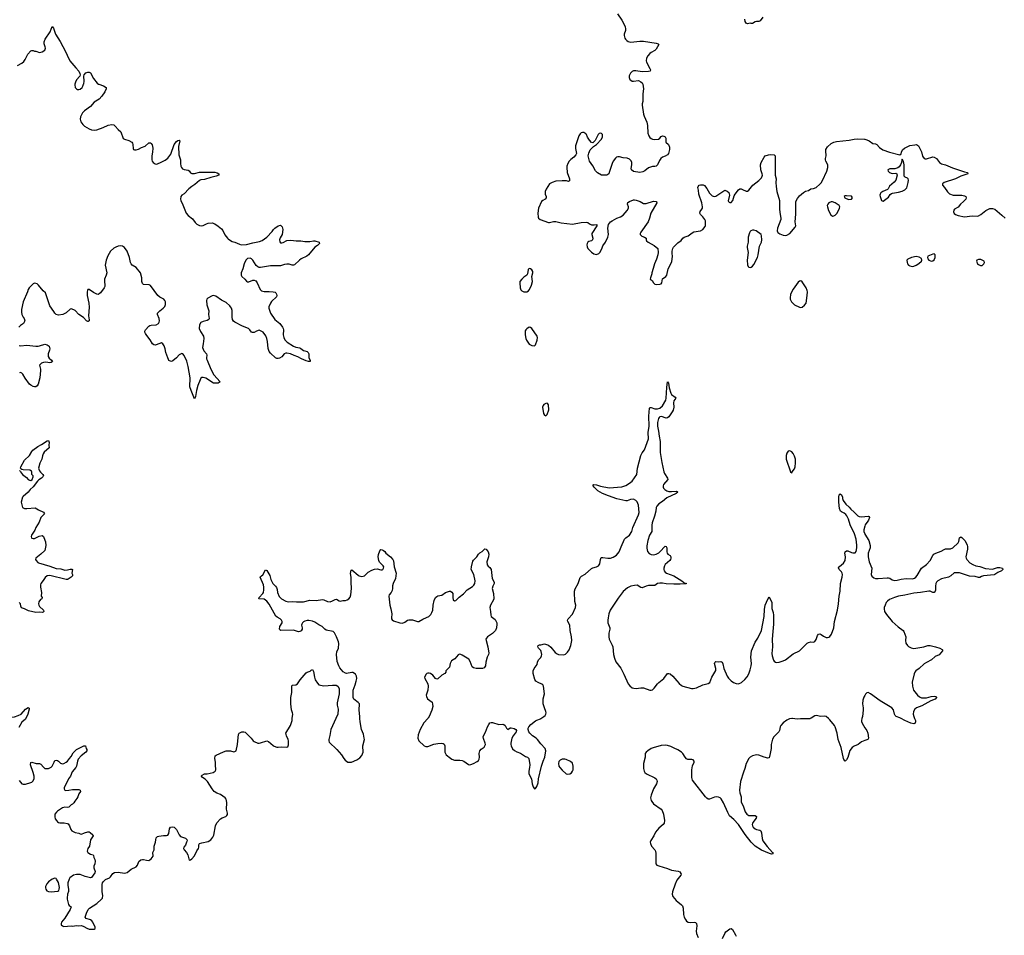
# Model space of a CAD drawing. Header units: inches. Extents: x 2005975 to 2217453, y 644152 to 846769.
# Tile 153 of 162: x 2146676 to 2162198, y 776582 to 791019. Entities that reach past the tile are written whole.
import ezdxf

# ---------------------------------------------------------------- set-up
doc = ezdxf.new("R2010")
doc.units = ezdxf.units.IN
doc.header["$MEASUREMENT"] = 0
for name, color, linetype in [('C1747', 7, 'Continuous'), ('C1748', 7, 'Continuous'), ('C1749', 7, 'Continuous'), ('C1757', 7, 'Continuous'), ('C1758', 7, 'Continuous'), ('C1759', 7, 'Continuous'), ('C1767', 7, 'Continuous'), ('C1768', 7, 'Continuous')]:
    doc.layers.add(name, color=color, linetype=linetype)

msp = doc.modelspace()

# ---------------------------------------------------------------- linework, layer by layer
at = {"layer": 'C1747', "color": 6, "elevation": 300}
for points in [[(2146771, 780000), (2146768, 779992), (2146710, 779943), (2146661, 779859)], [(2146670, 779025), (2146710, 778971), (2146730, 778963), (2146770, 778968), (2146850, 778990), (2146870, 778999), (2146886, 779014), (2146902, 779050), (2146906, 779090), (2146890, 779149), (2146844, 779270), (2146854, 779306), (2146870, 779311), (2146934, 779290), (2146990, 779291), (2147010, 779281), (2147050, 779231), (2147070, 779214), (2147110, 779210), (2147130, 779215), (2147170, 779232), (2147188, 779250), (2147222, 779310), (2147230, 779338), (2147250, 779343), (2147270, 779339), (2147290, 779327), (2147319, 779299), (2147350, 779288), (2147370, 779292), (2147410, 779310), (2147430, 779326), (2147459, 779370), (2147490, 779404), (2147521, 779459), (2147549, 779490), (2147573, 779510), (2147646, 779550), (2147690, 779570), (2147712, 779572), (2147723, 779530), (2147734, 779510), (2147734, 779490), (2147720, 779470), (2147647, 779413), (2147599, 779361), (2147585, 779330), (2147572, 779250), (2147563, 779230), (2147502, 779158), (2147477, 779090), (2147448, 779050), (2147377, 778910), (2147376, 778890), (2147381, 778881), (2147390, 778870), (2147406, 778866), (2147450, 778870), (2147510, 778884), (2147610, 778882), (2147632, 778872), (2147633, 778850), (2147609, 778811), (2147593, 778767), (2147579, 778741), (2147544, 778696), (2147530, 778669), (2147511, 778650), (2147490, 778641), (2147450, 778603), (2147430, 778598), (2147390, 778602), (2147350, 778593), (2147270, 778538), (2147255, 778525), (2147230, 778490), (2147228, 778450), (2147238, 778418), (2147254, 778390), (2147270, 778371), (2147290, 778359), (2147310, 778354), (2147377, 778357), (2147427, 778347), (2147440, 778340), (2147463, 778310), (2147483, 778250), (2147499, 778230), (2147517, 778217), (2147550, 778205), (2147610, 778194), (2147630, 778181), (2147650, 778179), (2147700, 778200), (2147750, 778212), (2147770, 778213), (2147786, 778206), (2147828, 778168), (2147833, 778150), (2147793, 778090), (2147775, 777990), (2147753, 777950), (2147742, 777910), (2147750, 777887), (2147790, 777862), (2147834, 777850), (2147842, 777842), (2147846, 777810), (2147859, 777779), (2147864, 777750), (2147859, 777710), (2147845, 777670), (2147847, 777647), (2147864, 777590), (2147863, 777570), (2147810, 777495), (2147794, 777490), (2147710, 777510), (2147630, 777541), (2147570, 777540), (2147524, 777530), (2147469, 777491), (2147454, 777470), (2147433, 777410), (2147433, 777370), (2147447, 777310), (2147446, 777274), (2147431, 777230), (2147431, 777209), (2147425, 777190), (2147426, 777154), (2147447, 777067), (2147455, 777055), (2147486, 777030), (2147473, 776990), (2147386, 776854), (2147337, 776790), (2147331, 776770), (2147331, 776750), (2147351, 776731), (2147370, 776723), (2147490, 776731), (2147510, 776727), (2147570, 776736), (2147610, 776731), (2147650, 776735), (2147690, 776722), (2147733, 776693), (2147770, 776678), (2147850, 776678), (2147866, 776690), (2147868, 776710), (2147828, 776790), (2147812, 776812), (2147790, 776828), (2147722, 776850), (2147709, 776870), (2147729, 776930), (2147758, 776990), (2147779, 777010), (2147894, 777086), (2147965, 777150), (2147981, 777170), (2147987, 777210), (2147979, 777270), (2147976, 777384), (2147982, 777410), (2147992, 777428), (2148030, 777461), (2148090, 777489), (2148110, 777503), (2148142, 777558), (2148170, 777572), (2148230, 777578), (2148330, 777560), (2148370, 777571), (2148436, 777624), (2148510, 777664), (2148531, 777689), (2148556, 777744), (2148588, 777771), (2148610, 777777), (2148630, 777776), (2148675, 777765), (2148710, 777763), (2148729, 777770), (2148750, 777787), (2148779, 777830), (2148777, 777890), (2148798, 777930), (2148796, 777990), (2148818, 778050), (2148821, 778090), (2148830, 778117), (2148850, 778139), (2148870, 778148), (2148943, 778157), (2148990, 778155), (2149010, 778160), (2149028, 778190), (2149038, 778262), (2149054, 778286), (2149085, 778295), (2149110, 778290), (2149150, 778252), (2149190, 778164), (2149210, 778138), (2149290, 778113), (2149312, 778092), (2149314, 778070), (2149308, 778050), (2149290, 778006), (2149266, 777970), (2149260, 777950), (2149270, 777930), (2149306, 777890), (2149329, 777850), (2149350, 777767), (2149370, 777773), (2149390, 777789), (2149430, 777835), (2149468, 777912), (2149494, 777950), (2149501, 777970), (2149502, 778010), (2149513, 778030), (2149550, 778043), (2149650, 778059), (2149690, 778088), (2149722, 778130), (2149737, 778163), (2149765, 778310), (2149785, 778355), (2149841, 778419), (2149867, 778433), (2149926, 778454), (2149944, 778470), (2149953, 778487), (2149952, 778510), (2149935, 778570), (2149940, 778670), (2149937, 778710), (2149930, 778730), (2149915, 778750), (2149841, 778801), (2149783, 778823), (2149744, 778850), (2149709, 778890), (2149635, 779010), (2149602, 779042), (2149558, 779070), (2149542, 779090), (2149544, 779096), (2149552, 779110), (2149590, 779127), (2149630, 779131), (2149728, 779152), (2149758, 779170), (2149766, 779190), (2149768, 779210), (2149762, 779250), (2149763, 779310), (2149751, 779370), (2149760, 779410), (2149775, 779425), (2149890, 779477), (2149929, 779489), (2149990, 779492), (2150000, 779490)]]:
    msp.add_lwpolyline(points, dxfattribs=at)
msp.add_lwpolyline([(2147230, 777486), (2147190, 777469), (2147130, 777423), (2147106, 777394), (2147085, 777350), (2147083, 777330), (2147087, 777310), (2147105, 777285), (2147130, 777271), (2147170, 777268), (2147279, 777281), (2147292, 777288), (2147301, 777310), (2147302, 777338), (2147290, 777414), (2147259, 777470), (2147250, 777479)], close=True, dxfattribs=at)
at = {"layer": 'C1748', "color": 6, "elevation": 300}
for points in [[(2147547, 790000), (2147545, 789990), (2147552, 789950), (2147570, 789930), (2147590, 789921), (2147610, 789918), (2147630, 789925), (2147659, 789950), (2147674, 789970), (2147683, 790000)], [(2147924, 790000), (2147996, 789976), (2148040, 789950), (2148041, 789930), (2148017, 789883), (2147970, 789813), (2147930, 789765), (2147850, 789720), (2147790, 789652), (2147696, 789584), (2147665, 789550), (2147635, 789490), (2147628, 789450), (2147639, 789410), (2147670, 789364), (2147700, 789340), (2147770, 789300), (2147810, 789285), (2147850, 789278), (2147890, 789284), (2147990, 789320), (2148070, 789355), (2148130, 789364), (2148159, 789359), (2148182, 789342), (2148226, 789286), (2148272, 789252), (2148310, 789148), (2148330, 789133), (2148396, 789116), (2148442, 789090), (2148456, 789070), (2148462, 789050), (2148466, 788986), (2148472, 788972), (2148485, 788965), (2148510, 788965), (2148550, 788980), (2148595, 789005), (2148653, 789027), (2148710, 789075), (2148730, 789080), (2148737, 789077), (2148750, 789068), (2148764, 789044), (2148774, 788994), (2148768, 788930), (2148757, 788870), (2148757, 788810), (2148764, 788790), (2148781, 788770), (2148810, 788749), (2148830, 788742), (2148850, 788744), (2148905, 788775), (2148970, 788803), (2149010, 788837), (2149059, 788901), (2149111, 789050), (2149150, 789097), (2149170, 789113), (2149190, 789119), (2149201, 789110), (2149181, 789019), (2149187, 788887), (2149212, 788810), (2149210, 788750), (2149217, 788710), (2149226, 788690), (2149244, 788670), (2149270, 788658), (2149330, 788649), (2149350, 788635), (2149370, 788607), (2149390, 788593), (2149430, 788596), (2149510, 788613), (2149750, 788616), (2149790, 788606), (2149814, 788590), (2149813, 788570), (2149771, 788550), (2149690, 788532), (2149590, 788502), (2149530, 788494), (2149510, 788484), (2149438, 788422), (2149390, 788390), (2149342, 788350), (2149270, 788276), (2149230, 788250), (2149217, 788230), (2149212, 788190), (2149215, 788170), (2149250, 788102), (2149300, 787970), (2149330, 787932), (2149401, 787881), (2149443, 787823), (2149470, 787797), (2149510, 787774), (2149549, 787769), (2149570, 787774), (2149619, 787801), (2149650, 787811), (2149710, 787814), (2149750, 787803), (2149805, 787765), (2149859, 787719), (2149876, 787696), (2149908, 787628), (2149950, 787572), (2149962, 787562), (2150000, 787539)], [(2150000, 786494), (2149990, 786509), (2149930, 786560), (2149859, 786599), (2149770, 786659), (2149730, 786671), (2149710, 786666), (2149642, 786630), (2149627, 786613), (2149619, 786590), (2149625, 786525), (2149656, 786430), (2149653, 786370), (2149662, 786310), (2149660, 786290), (2149630, 786274), (2149570, 786263), (2149530, 786243), (2149511, 786210), (2149507, 786150), (2149524, 786104), (2149573, 786030), (2149577, 785990), (2149569, 785910), (2149556, 785850), (2149580, 785800), (2149619, 785750), (2149626, 785730), (2149621, 785690), (2149623, 785670), (2149630, 785650), (2149690, 785510), (2149737, 785417), (2149835, 785310), (2149805, 785290), (2149730, 785288), (2149610, 785367), (2149570, 785376), (2149550, 785375), (2149534, 785366), (2149519, 785341), (2149483, 785250), (2149463, 785170), (2149450, 785079), (2149430, 785041), (2149377, 785170), (2149357, 785230), (2149362, 785370), (2149334, 785550), (2149310, 785636), (2149270, 785724), (2149250, 785749), (2149230, 785755), (2149190, 785735), (2149150, 785689), (2149090, 785638), (2149070, 785630), (2149038, 785638), (2149028, 785648), (2149021, 785661), (2149014, 785690), (2148982, 785770), (2148970, 785830), (2148955, 785875), (2148933, 785910), (2148910, 785923), (2148830, 785890), (2148810, 785888), (2148790, 785894), (2148770, 785910), (2148734, 785974), (2148678, 786038), (2148659, 786070), (2148651, 786090), (2148651, 786109), (2148660, 786130), (2148714, 786186), (2148730, 786196), (2148750, 786202), (2148830, 786210), (2148867, 786230), (2148876, 786250), (2148879, 786270), (2148873, 786310), (2148848, 786370), (2148850, 786390), (2148884, 786430), (2148937, 786470), (2148963, 786497), (2148976, 786530), (2148974, 786570), (2148966, 786590), (2148951, 786611), (2148885, 786645), (2148855, 786670), (2148739, 786830), (2148719, 786839), (2148630, 786846), (2148610, 786862), (2148600, 786890), (2148603, 786950), (2148579, 787030), (2148512, 787112), (2148450, 787150), (2148432, 787170), (2148424, 787190), (2148409, 787270), (2148368, 787368), (2148330, 787426), (2148299, 787450), (2148270, 787455), (2148230, 787448), (2148190, 787435), (2148161, 787419), (2148110, 787370), (2148065, 787295), (2148042, 787230), (2148025, 787150), (2148048, 787030), (2148041, 786990), (2148015, 786930), (2148011, 786910), (2148017, 786810), (2148010, 786790), (2147950, 786714), (2147930, 786697), (2147912, 786688), (2147890, 786689), (2147838, 786718), (2147770, 786766), (2147750, 786764), (2147745, 786755), (2147738, 786722), (2147739, 786670), (2147765, 786550), (2147769, 786489), (2147760, 786350), (2147773, 786287), (2147770, 786269), (2147758, 786262), (2147750, 786260), (2147730, 786270), (2147681, 786321), (2147610, 786370), (2147550, 786434), (2147530, 786447), (2147490, 786459), (2147470, 786456), (2147410, 786399), (2147358, 786370), (2147290, 786359), (2147249, 786369), (2147230, 786390), (2147217, 786417), (2147149, 786509), (2147085, 786710), (2147046, 786746), (2146973, 786833), (2146950, 786852), (2146910, 786864), (2146890, 786853), (2146824, 786790), (2146810, 786764), (2146800, 786730), (2146730, 786570), (2146703, 786450), (2146705, 786405), (2146712, 786372), (2146730, 786330), (2146747, 786310), (2146757, 786270), (2146737, 786230), (2146690, 786199), (2146665, 786170)], [(2146670, 785884), (2146690, 785875), (2146790, 785889), (2146930, 785874), (2146970, 785874), (2146990, 785876), (2147070, 785902), (2147110, 785894), (2147139, 785870), (2147150, 785830), (2147148, 785810), (2147125, 785750), (2147127, 785710), (2147143, 785683), (2147179, 785650), (2147191, 785630), (2147170, 785615), (2147150, 785611), (2147090, 785618), (2147050, 785615), (2147019, 785601), (2146998, 785582), (2146990, 785570), (2146992, 785550), (2147005, 785510), (2147006, 785486), (2146994, 785370), (2146965, 785275), (2146950, 785247), (2146930, 785230), (2146910, 785230), (2146890, 785236), (2146850, 785254), (2146830, 785270), (2146765, 785365), (2146727, 785430), (2146710, 785447), (2146690, 785455), (2146671, 785450)], [(2146672, 783912), (2146683, 783903), (2146687, 783890), (2146718, 783850), (2146782, 783802), (2146811, 783770), (2146830, 783757), (2146850, 783751), (2146874, 783770), (2146889, 783810), (2146888, 783828), (2146868, 783850), (2146868, 783890), (2146860, 783900), (2146835, 783915), (2146730, 783922), (2146709, 783929), (2146696, 783936), (2146689, 783949), (2146693, 783970), (2146750, 784074), (2146830, 784150), (2146866, 784210), (2146885, 784230), (2146962, 784290), (2147021, 784319), (2147110, 784381), (2147130, 784385), (2147139, 784350), (2147134, 784310), (2147141, 784270), (2147062, 784198), (2147046, 784174), (2147035, 784145), (2147025, 784090), (2146995, 784025), (2146975, 783950), (2146976, 783930), (2146987, 783907), (2147004, 783884), (2147043, 783850), (2147051, 783830), (2147039, 783810), (2147019, 783790), (2146978, 783762), (2146958, 783742), (2146887, 783653), (2146840, 783610), (2146812, 783568), (2146730, 783503), (2146720, 783490), (2146700, 783410), (2146721, 783330), (2146730, 783321), (2146753, 783313), (2146790, 783310), (2146921, 783321), (2146971, 783291), (2147050, 783255), (2147066, 783230), (2147012, 783168), (2146982, 783098), (2146929, 783011), (2146913, 782970), (2146865, 782890), (2146857, 782870), (2146863, 782850), (2146870, 782845), (2146890, 782839), (2146910, 782840), (2146982, 782878), (2147030, 782885), (2147050, 782870), (2147057, 782857), (2147084, 782784), (2147088, 782730), (2147070, 782651), (2147010, 782592), (2146933, 782530), (2146928, 782510), (2146935, 782490), (2146962, 782462), (2146975, 782455), (2147150, 782403), (2147250, 782367), (2147323, 782363), (2147390, 782340), (2147430, 782343), (2147470, 782355), (2147496, 782356), (2147508, 782348), (2147500, 782290), (2147508, 782270), (2147508, 782252), (2147488, 782230), (2147440, 782200), (2147430, 782194), (2147410, 782192), (2147150, 782254), (2147110, 782250), (2147077, 782223), (2147045, 782175), (2147007, 782130), (2147002, 782110), (2147004, 782070), (2147020, 781990), (2147015, 781930), (2147031, 781910), (2147023, 781890), (2147005, 781875), (2146979, 781841), (2146972, 781810), (2146977, 781790), (2146990, 781769), (2147054, 781710), (2147056, 781690), (2147044, 781676), (2147030, 781670), (2146990, 781677), (2146930, 781671), (2146817, 781697), (2146752, 781732), (2146706, 781746), (2146693, 781770), (2146689, 781810), (2146669, 781830)], [(2146439, 780000), (2146510, 780019), (2146593, 780027), (2146652, 780048), (2146698, 780070), (2146770, 780148), (2146810, 780176), (2146826, 780166), (2146827, 780147), (2146806, 780070), (2146771, 780000)]]:
    msp.add_lwpolyline(points, dxfattribs=at)
at = {"layer": 'C1749', "color": 6, "elevation": 300}
for points in [[(2146642, 790298), (2146710, 790335), (2146740, 790360), (2146763, 790390), (2146805, 790475), (2146850, 790527), (2146870, 790534), (2146890, 790532), (2146910, 790523), (2146930, 790522), (2146990, 790504), (2147030, 790514), (2147070, 790540), (2147083, 790570), (2147080, 790590), (2147060, 790640), (2147060, 790670), (2147077, 790710), (2147156, 790830), (2147190, 790911), (2147210, 790885), (2147241, 790790), (2147316, 790676), (2147356, 790596), (2147385, 790550), (2147467, 790370), (2147559, 790259), (2147606, 790210), (2147625, 790170), (2147629, 790150), (2147624, 790130), (2147570, 790072), (2147554, 790034), (2147547, 790000)], [(2147683, 790000), (2147686, 790010), (2147691, 790051), (2147687, 790130), (2147691, 790149), (2147721, 790179), (2147750, 790194), (2147770, 790194), (2147790, 790183), (2147841, 790090), (2147896, 790016), (2147921, 790001), (2147924, 790000)]]:
    msp.add_lwpolyline(points, dxfattribs=at)
at = {"layer": 'C1757', "color": 6, "elevation": 300}
for points in [[(2150000, 779490), (2150050, 779477), (2150070, 779479), (2150089, 779491), (2150111, 779591), (2150113, 779650), (2150127, 779750), (2150138, 779770), (2150177, 779790), (2150210, 779793), (2150230, 779787), (2150326, 779690), (2150359, 779650), (2150370, 779640), (2150430, 779614), (2150450, 779611), (2150470, 779616), (2150570, 779647), (2150599, 779639), (2150670, 779576), (2150690, 779564), (2150730, 779550), (2150752, 779548), (2150810, 779555), (2150890, 779548), (2150904, 779556), (2150914, 779586), (2150916, 779650), (2150911, 779670), (2150880, 779730), (2150874, 779770), (2150946, 779890), (2150970, 779971), (2150973, 780000)], [(2151660, 780000), (2151582, 779830), (2151567, 779733), (2151548, 779670), (2151547, 779650), (2151557, 779630), (2151676, 779510), (2151750, 779427), (2151785, 779370), (2151805, 779345), (2151827, 779327), (2151850, 779314), (2151870, 779311), (2151905, 779315), (2151990, 779349), (2152040, 779380), (2152070, 779420), (2152090, 779470), (2152088, 779570), (2152110, 779670), (2152109, 779690), (2152094, 779754), (2152065, 779830), (2152041, 779950), (2152040, 780000)], [(2153108, 780000), (2153046, 779934), (2152990, 779830), (2152959, 779741), (2152955, 779690), (2152970, 779649), (2153050, 779572), (2153077, 779557), (2153110, 779558), (2153206, 779594), (2153266, 779606), (2153330, 779613), (2153350, 779608), (2153370, 779594), (2153380, 779570), (2153380, 779470), (2153388, 779448), (2153401, 779430), (2153470, 779374), (2153490, 779359), (2153530, 779345), (2153614, 779346), (2153650, 779341), (2153676, 779330), (2153750, 779277), (2153770, 779272), (2153790, 779274), (2153831, 779290), (2153890, 779323), (2153910, 779340), (2153922, 779358), (2153927, 779390), (2153920, 779450), (2153929, 779491), (2153950, 779519), (2153996, 779550), (2154011, 779570), (2154017, 779590), (2154016, 779610), (2153986, 779686), (2153985, 779710), (2153990, 779730), (2154017, 779783), (2154051, 779870), (2154070, 779905), (2154090, 779930), (2154110, 779939), (2154130, 779938), (2154230, 779904), (2154290, 779909), (2154310, 779905), (2154330, 779890), (2154350, 779850), (2154370, 779827), (2154410, 779853), (2154424, 779856), (2154470, 779845), (2154495, 779830), (2154507, 779810), (2154503, 779790), (2154455, 779725), (2154436, 779690), (2154418, 779610), (2154417, 779590), (2154423, 779570), (2154445, 779525), (2154474, 779494), (2154513, 779473), (2154570, 779452), (2154650, 779402), (2154681, 779390), (2154702, 779370), (2154717, 779270), (2154714, 779230), (2154700, 779170), (2154702, 779130), (2154744, 779050), (2154757, 778970), (2154770, 778925), (2154790, 778891), (2154810, 778899), (2154830, 778931), (2154847, 778987), (2154855, 779050), (2154901, 779250), (2154928, 779330), (2154957, 779390), (2154971, 779490), (2154960, 779530), (2154890, 779602), (2154838, 779670), (2154819, 779690), (2154762, 779730), (2154717, 779770), (2154703, 779790), (2154691, 779830), (2154693, 779850), (2154702, 779870), (2154734, 779906), (2154810, 779966), (2154830, 779977), (2154886, 779994), (2154894, 780000)], [(2158846, 780000), (2158810, 779993), (2158768, 779972), (2158712, 779930), (2158674, 779890), (2158664, 779870), (2158655, 779810), (2158646, 779790), (2158606, 779754), (2158566, 779710), (2158544, 779676), (2158522, 779590), (2158522, 779530), (2158509, 779450), (2158490, 779379), (2158470, 779374), (2158410, 779391), (2158330, 779425), (2158290, 779427), (2158226, 779414), (2158192, 779390), (2158172, 779368), (2158129, 779291), (2158109, 779211), (2158085, 779155), (2158040, 779010), (2158023, 778870), (2158029, 778830), (2158052, 778768), (2158049, 778689), (2158086, 778606), (2158112, 778530), (2158141, 778490), (2158170, 778473), (2158190, 778470), (2158272, 778472), (2158290, 778454), (2158287, 778430), (2158250, 778383), (2158230, 778350), (2158224, 778330), (2158226, 778310), (2158237, 778290), (2158270, 778262), (2158290, 778253), (2158342, 778242), (2158358, 778230), (2158370, 778196), (2158379, 778110), (2158392, 778070), (2158461, 777981), (2158544, 777890), (2158552, 777870), (2158550, 777866), (2158530, 777862), (2158498, 777870), (2158370, 777923), (2158273, 777990), (2158205, 778050), (2158112, 778170), (2158007, 778327), (2157935, 778410), (2157868, 778468), (2157838, 778518), (2157770, 778670), (2157734, 778734), (2157720, 778750), (2157690, 778763), (2157665, 778765), (2157630, 778759), (2157550, 778731), (2157531, 778731), (2157510, 778743), (2157490, 778764), (2157282, 779030), (2157272, 779072), (2157271, 779190), (2157284, 779256), (2157308, 779310), (2157308, 779330), (2157291, 779350), (2157270, 779355), (2157210, 779354), (2157190, 779364), (2157167, 779390), (2157131, 779450), (2157110, 779469), (2157050, 779506), (2156991, 779531), (2156941, 779561), (2156890, 779576), (2156850, 779579), (2156790, 779573), (2156661, 779539), (2156630, 779526), (2156577, 779490), (2156552, 779470), (2156538, 779450), (2156534, 779390), (2156509, 779289), (2156511, 779211), (2156519, 779170), (2156533, 779150), (2156556, 779130), (2156690, 779066), (2156710, 779052), (2156722, 779030), (2156725, 779010), (2156714, 778970), (2156667, 778890), (2156629, 778790), (2156623, 778750), (2156630, 778710), (2156640, 778690), (2156670, 778654), (2156786, 778570), (2156803, 778550), (2156828, 778490), (2156841, 778390), (2156834, 778350), (2156821, 778330), (2156750, 778270), (2156701, 778210), (2156671, 778149), (2156624, 778076), (2156616, 778050), (2156618, 778030), (2156638, 777990), (2156687, 777930), (2156697, 777910), (2156702, 777870), (2156702, 777730), (2156707, 777710), (2156722, 777690), (2156750, 777676), (2156890, 777636), (2156950, 777607), (2157055, 777595), (2157081, 777581), (2157098, 777558), (2157102, 777550), (2157099, 777530), (2157038, 777450), (2157008, 777390), (2156968, 777270), (2156963, 777230), (2156975, 777195), (2157027, 777130), (2157050, 777108), (2157110, 777065), (2157126, 777046), (2157137, 777010), (2157140, 776910), (2157150, 776870), (2157170, 776831), (2157190, 776804), (2157212, 776792), (2157250, 776786), (2157310, 776789), (2157330, 776783), (2157346, 776770), (2157351, 776731), (2157338, 776650), (2157345, 776610), (2157373, 776550)], [(2159139, 780000), (2159130, 779997), (2158983, 779997), (2158930, 779992), (2158857, 780000)], [(2160000, 779654), (2159946, 779634), (2159893, 779590), (2159830, 779567), (2159798, 779542), (2159765, 779495), (2159730, 779387), (2159710, 779347), (2159690, 779329), (2159670, 779352), (2159664, 779370), (2159624, 779544), (2159581, 779670), (2159564, 779770), (2159532, 779870), (2159522, 779890), (2159450, 779982), (2159428, 780000)], [(2159954, 780000), (2159947, 779970), (2159949, 779950), (2159978, 779890), (2160000, 779855)], [(2157757, 776530), (2157790, 776609), (2157810, 776635), (2157850, 776671), (2157870, 776683), (2157890, 776688), (2157913, 776673), (2157962, 776590), (2157970, 776570)]]:
    msp.add_lwpolyline(points, dxfattribs=at)
msp.add_lwpolyline([(2155270, 779360), (2155230, 779358), (2155198, 779342), (2155178, 779322), (2155170, 779290), (2155178, 779250), (2155190, 779229), (2155226, 779186), (2155290, 779131), (2155310, 779122), (2155350, 779127), (2155374, 779146), (2155391, 779169), (2155399, 779190), (2155402, 779250), (2155390, 779294), (2155361, 779321), (2155290, 779355)], close=True, dxfattribs=at)
at = {"layer": 'C1758', "color": 6}
for points, elevation in [([(2156502, 790000), (2156511, 789930), (2156498, 789850), (2156497, 789730), (2156489, 789690), (2156490, 789670), (2156509, 789529), (2156519, 789499), (2156564, 789404), (2156572, 789350), (2156578, 789230), (2156593, 789190), (2156610, 789163), (2156630, 789145), (2156650, 789136), (2156690, 789129), (2156744, 789136), (2156765, 789150), (2156790, 789176), (2156810, 789186), (2156830, 789183), (2156851, 789170), (2156864, 789150), (2156863, 789090), (2156906, 789050), (2156919, 789010), (2156918, 788970), (2156903, 788910), (2156890, 788889), (2156854, 788866), (2156810, 788850), (2156783, 788830), (2156762, 788798), (2156730, 788729), (2156710, 788709), (2156690, 788703), (2156650, 788704), (2156590, 788683), (2156530, 788637), (2156499, 788621), (2156450, 788611), (2156350, 788627), (2156322, 788650), (2156315, 788675), (2156328, 788732), (2156328, 788770), (2156315, 788795), (2156290, 788818), (2156250, 788837), (2156190, 788841), (2156130, 788859), (2156103, 788857), (2156085, 788850), (2156070, 788837), (2156030, 788786), (2156015, 788750), (2155976, 788624), (2155961, 788590), (2155930, 788570), (2155850, 788567), (2155785, 788605), (2155755, 788635), (2155714, 788714), (2155659, 788790), (2155646, 788830), (2155640, 788870), (2155646, 788914), (2155671, 788969), (2155722, 789018), (2155770, 789051), (2155850, 789135), (2155863, 789170), (2155862, 789210), (2155850, 789223), (2155830, 789228), (2155810, 789223), (2155794, 789210), (2155747, 789113), (2155710, 789079), (2155690, 789084), (2155657, 789117), (2155627, 789167), (2155610, 789209), (2155600, 789220), (2155570, 789238), (2155550, 789241), (2155530, 789235), (2155510, 789217), (2155493, 789187), (2155439, 789030), (2155436, 788990), (2155455, 788910), (2155446, 788890), (2155411, 788849), (2155364, 788816), (2155339, 788790), (2155317, 788750), (2155303, 788710), (2155299, 788690), (2155308, 788608), (2155341, 788510), (2155345, 788490), (2155342, 788478), (2155330, 788469), (2155297, 788477), (2155230, 788481), (2155130, 788475), (2155070, 788454), (2155030, 788429), (2154975, 788345), (2154958, 788310), (2154959, 788270), (2154978, 788230), (2154978, 788210), (2154959, 788190), (2154924, 788170), (2154902, 788150), (2154857, 788050), (2154844, 787970), (2154847, 787907), (2154856, 787890), (2154883, 787870), (2155010, 787824), (2155030, 787822), (2155090, 787836), (2155130, 787837), (2155210, 787816), (2155390, 787795), (2155530, 787822), (2155610, 787827), (2155630, 787819), (2155659, 787799), (2155690, 787787), (2155730, 787783), (2155774, 787790), (2155775, 787770), (2155698, 787650), (2155693, 787630), (2155710, 787574), (2155707, 787550), (2155690, 787533), (2155650, 787523), (2155635, 787510), (2155622, 787490), (2155617, 787470), (2155620, 787440), (2155635, 787410), (2155690, 787353), (2155727, 787327), (2155770, 787319), (2155806, 787330), (2155823, 787350), (2155852, 787408), (2155867, 787453), (2155910, 787511), (2155950, 787588), (2155960, 787630), (2155950, 787730), (2155957, 787790), (2155990, 787830), (2156018, 787850), (2156088, 787892), (2156150, 787913), (2156190, 787939), (2156250, 788013), (2156274, 788050), (2156274, 788070), (2156258, 788110), (2156265, 788135), (2156290, 788153), (2156350, 788179), (2156370, 788180), (2156394, 788174), (2156456, 788150), (2156510, 788121), (2156550, 788122), (2156670, 788156), (2156710, 788155), (2156716, 788150), (2156719, 788130), (2156624, 787970), (2156603, 787890), (2156582, 787830), (2156469, 787670), (2156457, 787650), (2156456, 787630), (2156486, 787606), (2156526, 787590), (2156550, 787575), (2156553, 787570), (2156551, 787550), (2156557, 787530), (2156582, 787510), (2156680, 787460), (2156734, 787410), (2156741, 787350), (2156738, 787310), (2156717, 787243), (2156682, 787170), (2156665, 787095), (2156641, 787030), (2156640, 787010), (2156618, 786950), (2156616, 786930), (2156647, 786907), (2156667, 786870), (2156690, 786850), (2156710, 786845), (2156770, 786848), (2156790, 786855), (2156801, 786870), (2156807, 786933), (2156863, 786970), (2156877, 786990), (2156901, 787090), (2156959, 787201), (2156967, 787290), (2156960, 787330), (2156963, 787370), (2156972, 787410), (2156985, 787435), (2157050, 787500), (2157102, 787538), (2157130, 787574), (2157149, 787590), (2157214, 787610), (2157279, 787661), (2157305, 787675), (2157410, 787691), (2157448, 787710), (2157480, 787760), (2157485, 787775), (2157486, 787850), (2157479, 787870), (2157447, 787910), (2157410, 787945), (2157400, 787970), (2157405, 787995), (2157432, 788030), (2157441, 788050), (2157440, 788070), (2157429, 788130), (2157382, 788270), (2157378, 788330), (2157368, 788372), (2157370, 788391), (2157390, 788408), (2157410, 788413), (2157450, 788414), (2157470, 788407), (2157510, 788356), (2157550, 788282), (2157590, 788244), (2157610, 788235), (2157630, 788233), (2157650, 788238), (2157790, 788331), (2157830, 788316), (2157853, 788293), (2157864, 788250), (2157844, 788164), (2157851, 788150), (2157861, 788141), (2157870, 788136), (2157890, 788136), (2157917, 788170), (2157939, 788241), (2157955, 788270), (2158010, 788337), (2158030, 788351), (2158050, 788350), (2158070, 788344), (2158130, 788313), (2158150, 788315), (2158170, 788330), (2158236, 788410), (2158330, 788482), (2158372, 788528), (2158382, 788550), (2158385, 788570), (2158382, 788590), (2158358, 788650), (2158353, 788730), (2158365, 788770), (2158410, 788854), (2158430, 788874), (2158478, 788890), (2158510, 788893), (2158570, 788887), (2158584, 788870), (2158588, 788850), (2158588, 788612), (2158584, 788570), (2158602, 788510), (2158598, 788450), (2158602, 788390), (2158613, 788310), (2158654, 788170), (2158654, 788026), (2158662, 787950), (2158674, 787890), (2158673, 787867), (2158623, 787730), (2158619, 787690), (2158630, 787666), (2158661, 787641), (2158710, 787622), (2158750, 787618), (2158770, 787623), (2158816, 787650), (2158901, 787750), (2158909, 787770), (2158903, 787830), (2158909, 787951), (2158911, 788130), (2158914, 788150), (2158939, 788201), (2158970, 788244), (2159030, 788296), (2159066, 788314), (2159110, 788328), (2159150, 788351), (2159190, 788359), (2159230, 788375), (2159290, 788426), (2159311, 788449), (2159330, 788484), (2159399, 788630), (2159418, 788690), (2159414, 788730), (2159385, 788790), (2159381, 788810), (2159380, 788830), (2159388, 788871), (2159383, 788950), (2159386, 788970), (2159410, 789017), (2159471, 789069), (2159513, 789087), (2159550, 789097), (2159750, 789118), (2159830, 789137), (2159890, 789141), (2159994, 789134), (2160000, 789133)], 400), ([(2150000, 787539), (2150024, 787524), (2150070, 787510), (2150139, 787479), (2150170, 787470), (2150250, 787472), (2150350, 787503), (2150457, 787523), (2150500, 787540), (2150538, 787562), (2150571, 787589), (2150658, 787682), (2150676, 787710), (2150697, 787730), (2150750, 787768), (2150790, 787777), (2150814, 787754), (2150825, 787710), (2150815, 787630), (2150781, 787579), (2150772, 787550), (2150778, 787518), (2150790, 787502), (2150810, 787499), (2150830, 787505), (2150890, 787537), (2150950, 787544), (2151033, 787533), (2151110, 787532), (2151170, 787523), (2151250, 787521), (2151308, 787532), (2151330, 787532), (2151397, 787510), (2151400, 787490), (2151370, 787459), (2151328, 787432), (2151230, 787309), (2151204, 787290), (2151115, 787250), (2151088, 787230), (2151010, 787152), (2150993, 787147), (2150970, 787148), (2150924, 787164), (2150890, 787165), (2150850, 787157), (2150790, 787136), (2150630, 787138), (2150470, 787111), (2150453, 787113), (2150430, 787120), (2150403, 787143), (2150350, 787228), (2150330, 787250), (2150310, 787257), (2150270, 787254), (2150243, 787230), (2150214, 787170), (2150194, 787090), (2150169, 787030), (2150168, 787010), (2150170, 786990), (2150180, 786970), (2150228, 786930), (2150250, 786899), (2150267, 786887), (2150290, 786885), (2150350, 786910), (2150370, 786912), (2150400, 786900), (2150422, 786870), (2150466, 786766), (2150490, 786742), (2150530, 786733), (2150610, 786735), (2150670, 786730), (2150702, 786722), (2150713, 786713), (2150726, 786690), (2150728, 786670), (2150723, 786650), (2150646, 786574), (2150630, 786550), (2150604, 786490), (2150605, 786470), (2150629, 786390), (2150698, 786290), (2150776, 786230), (2150821, 786170), (2150832, 786150), (2150835, 786130), (2150831, 786051), (2150838, 786010), (2150855, 785970), (2150894, 785934), (2150990, 785869), (2151030, 785855), (2151090, 785843), (2151110, 785834), (2151150, 785804), (2151170, 785796), (2151210, 785790), (2151226, 785770), (2151234, 785750), (2151236, 785690), (2151255, 785650), (2151253, 785630), (2151230, 785630), (2151190, 785641), (2151121, 785670), (2151062, 785702), (2151002, 785722), (2150947, 785750), (2150890, 785762), (2150870, 785762), (2150847, 785753), (2150810, 785703), (2150770, 785680), (2150750, 785676), (2150730, 785678), (2150710, 785690), (2150630, 785763), (2150610, 785790), (2150594, 785834), (2150584, 785944), (2150574, 785994), (2150555, 786035), (2150512, 786090), (2150485, 786110), (2150450, 786123), (2150410, 786110), (2150370, 786089), (2150345, 786085), (2150330, 786094), (2150305, 786130), (2150284, 786150), (2150190, 786185), (2150068, 786248), (2150048, 786268), (2150032, 786292), (2150024, 786330), (2150025, 786435), (2150016, 786470), (2150000, 786494)], 300), ([(2154894, 780000), (2154937, 780030), (2154958, 780050), (2154970, 780070), (2154975, 780090), (2154973, 780110), (2154947, 780167), (2154926, 780230), (2154926, 780310), (2154947, 780390), (2154933, 780510), (2154924, 780530), (2154910, 780542), (2154848, 780568), (2154811, 780591), (2154797, 780617), (2154771, 780710), (2154773, 780750), (2154787, 780790), (2154832, 780850), (2154841, 780890), (2154856, 780924), (2154890, 780962), (2154904, 780990), (2154907, 781010), (2154897, 781057), (2154890, 781073), (2154856, 781110), (2154846, 781130), (2154849, 781150), (2154870, 781163), (2154890, 781163), (2154950, 781176), (2155010, 781156), (2155050, 781126), (2155120, 781040), (2155150, 781019), (2155170, 781012), (2155254, 781006), (2155283, 781017), (2155313, 781047), (2155337, 781083), (2155366, 781150), (2155382, 781230), (2155377, 781290), (2155355, 781390), (2155350, 781470), (2155318, 781530), (2155314, 781550), (2155321, 781570), (2155390, 781646), (2155439, 781750), (2155443, 781790), (2155426, 781846), (2155428, 781890), (2155420, 781950), (2155420, 782010), (2155434, 782046), (2155481, 782130), (2155514, 782226), (2155535, 782245), (2155590, 782274), (2155690, 782364), (2155710, 782374), (2155770, 782392), (2155801, 782410), (2155822, 782438), (2155832, 782510), (2155843, 782537), (2155870, 782542), (2155950, 782530), (2155990, 782530), (2156030, 782543), (2156082, 782578), (2156129, 782631), (2156158, 782710), (2156213, 782827), (2156232, 782850), (2156290, 782891), (2156327, 782950), (2156344, 783010), (2156432, 783210), (2156444, 783250), (2156430, 783366), (2156410, 783416), (2156390, 783437), (2156350, 783458), (2156304, 783456), (2156250, 783435), (2156230, 783433), (2156186, 783446), (2156090, 783464), (2155960, 783510), (2155866, 783550), (2155790, 783590), (2155730, 783650), (2155717, 783670), (2155717, 783683), (2155729, 783691), (2155770, 783686), (2155830, 783666), (2155970, 783638), (2156170, 783655), (2156230, 783675), (2156290, 783709), (2156330, 783743), (2156370, 783794), (2156403, 783850), (2156415, 783950), (2156467, 784150), (2156488, 784190), (2156524, 784236), (2156588, 784410), (2156586, 784510), (2156599, 784610), (2156592, 784770), (2156604, 784896), (2156610, 784903), (2156630, 784907), (2156690, 784884), (2156730, 784881), (2156770, 784895), (2156808, 784932), (2156860, 785020), (2156870, 785050), (2156878, 785222), (2156890, 785307), (2156902, 785290), (2156916, 785216), (2156940, 785130), (2156952, 785112), (2157007, 785070), (2157019, 785050), (2156988, 785010), (2156984, 784976), (2156988, 784910), (2156977, 784863), (2156964, 784836), (2156910, 784759), (2156890, 784742), (2156870, 784735), (2156850, 784739), (2156810, 784758), (2156790, 784761), (2156770, 784757), (2156755, 784745), (2156746, 784730), (2156733, 784670), (2156733, 784610), (2156749, 784531), (2156757, 784450), (2156772, 784370), (2156773, 784193), (2156798, 784038), (2156829, 783890), (2156842, 783862), (2156891, 783790), (2156896, 783770), (2156827, 783690), (2156818, 783670), (2156818, 783650), (2156828, 783630), (2156844, 783610), (2156880, 783590), (2156910, 783581), (2156950, 783578), (2157026, 783586), (2157041, 783581), (2157050, 783570), (2157023, 783550), (2156878, 783482), (2156810, 783422), (2156750, 783386), (2156718, 783350), (2156709, 783330), (2156704, 783270), (2156685, 783190), (2156647, 783087), (2156642, 783050), (2156644, 782970), (2156639, 782950), (2156606, 782890), (2156577, 782810), (2156564, 782724), (2156564, 782684), (2156575, 782635), (2156601, 782601), (2156630, 782585), (2156670, 782581), (2156710, 782591), (2156750, 782612), (2156791, 782649), (2156830, 782699), (2156850, 782717), (2156870, 782713), (2156876, 782690), (2156877, 782630), (2156881, 782610), (2156894, 782594), (2156930, 782570), (2156939, 782550), (2156941, 782530), (2156936, 782510), (2156923, 782490), (2156853, 782430), (2156840, 782410), (2156829, 782370), (2156829, 782350), (2156837, 782330), (2156852, 782310), (2156874, 782294), (2156990, 782248), (2157112, 782170), (2157141, 782150), (2157150, 782138), (2157190, 782130), (2157170, 782122), (2157146, 782126), (2157090, 782118), (2156990, 782118), (2156870, 782124), (2156810, 782135), (2156770, 782136), (2156733, 782127), (2156690, 782099), (2156670, 782096), (2156590, 782099), (2156550, 782087), (2156490, 782061), (2156470, 782066), (2156410, 782101), (2156370, 782100), (2156310, 782085), (2156259, 782061), (2156190, 782002), (2156110, 781899), (2155987, 781710), (2155965, 781650), (2155951, 781590), (2155948, 781550), (2155950, 781508), (2155979, 781430), (2155981, 781410), (2155965, 781345), (2155963, 781290), (2155971, 781250), (2156017, 781157), (2156025, 781130), (2156038, 781010), (2156051, 780950), (2156076, 780896), (2156152, 780792), (2156201, 780701), (2156269, 780549), (2156295, 780515), (2156330, 780487), (2156358, 780478), (2156395, 780475), (2156470, 780484), (2156510, 780482), (2156610, 780449), (2156630, 780448), (2156650, 780454), (2156680, 780480), (2156730, 780550), (2156750, 780570), (2156830, 780632), (2156890, 780708), (2156910, 780712), (2156930, 780703), (2156970, 780667), (2157036, 780596), (2157070, 780553), (2157110, 780520), (2157130, 780510), (2157265, 780475), (2157294, 780474), (2157346, 780486), (2157447, 780533), (2157529, 780551), (2157555, 780570), (2157587, 780650), (2157650, 780756), (2157651, 780790), (2157629, 780870), (2157635, 780885), (2157650, 780897), (2157690, 780892), (2157730, 780897), (2157751, 780891), (2157763, 780863), (2157777, 780790), (2157829, 780669), (2157850, 780638), (2157893, 780593), (2157929, 780569), (2157971, 780551), (2158010, 780550), (2158053, 780567), (2158110, 780615), (2158144, 780656), (2158170, 780707), (2158193, 780770), (2158207, 780830), (2158211, 780870), (2158204, 780970), (2158213, 781070), (2158273, 781207), (2158314, 781270), (2158368, 781390), (2158410, 781608), (2158419, 781721), (2158430, 781790), (2158470, 781885), (2158490, 781918), (2158533, 781830), (2158533, 781733), (2158552, 781670), (2158558, 781630), (2158560, 781490), (2158548, 781372), (2158541, 781250), (2158545, 781130), (2158532, 781028), (2158539, 780990), (2158562, 780922), (2158570, 780907), (2158589, 780889), (2158610, 780884), (2158650, 780889), (2158710, 780908), (2158750, 780926), (2158870, 781019), (2158970, 781070), (2159090, 781188), (2159110, 781201), (2159148, 781208), (2159190, 781204), (2159210, 781215), (2159230, 781245), (2159253, 781307), (2159270, 781328), (2159290, 781335), (2159310, 781327), (2159350, 781297), (2159390, 781280), (2159410, 781278), (2159430, 781283), (2159450, 781295), (2159474, 781330), (2159508, 781432), (2159522, 781530), (2159569, 781711), (2159584, 781810), (2159594, 781930), (2159609, 782011), (2159614, 782130), (2159644, 782230), (2159648, 782270), (2159644, 782290), (2159632, 782312), (2159593, 782350), (2159585, 782375), (2159589, 782390), (2159600, 782400), (2159665, 782450), (2159689, 782490), (2159696, 782550), (2159682, 782610), (2159690, 782631), (2159710, 782646), (2159730, 782647), (2159790, 782617), (2159810, 782612), (2159848, 782611), (2159865, 782635), (2159874, 782690), (2159875, 782735), (2159861, 782830), (2159835, 782915), (2159770, 783054), (2159743, 783143), (2159717, 783197), (2159700, 783220), (2159676, 783236), (2159630, 783258), (2159617, 783270), (2159598, 783310), (2159587, 783410), (2159590, 783490), (2159594, 783526), (2159610, 783543), (2159630, 783529), (2159645, 783490), (2159645, 783470), (2159657, 783437), (2159699, 783379), (2159750, 783334), (2159779, 783299), (2159830, 783256), (2159890, 783194), (2159910, 783185), (2159950, 783180), (2160000, 783187)], 300), ([(2160000, 783036), (2159985, 782975), (2159984, 782950), (2159997, 782910), (2160000, 782906)], 300), ([(2152040, 780000), (2152039, 780030), (2152027, 780130), (2152031, 780230), (2152014, 780254), (2151944, 780304), (2151933, 780330), (2151931, 780350), (2151933, 780450), (2151966, 780530), (2151983, 780590), (2151990, 780630), (2151988, 780670), (2151970, 780701), (2151930, 780724), (2151910, 780728), (2151830, 780712), (2151810, 780714), (2151778, 780738), (2151722, 780802), (2151705, 780830), (2151682, 780902), (2151671, 781010), (2151677, 781050), (2151701, 781110), (2151706, 781186), (2151703, 781210), (2151672, 781290), (2151638, 781350), (2151616, 781370), (2151510, 781396), (2151485, 781410), (2151444, 781450), (2151390, 781476), (2151330, 781520), (2151290, 781535), (2151234, 781546), (2151210, 781547), (2151170, 781537), (2151150, 781527), (2151132, 781510), (2151122, 781490), (2151119, 781470), (2151130, 781430), (2151130, 781410), (2151115, 781385), (2151090, 781370), (2151070, 781368), (2150992, 781392), (2150791, 781391), (2150779, 781399), (2150771, 781411), (2150777, 781450), (2150812, 781510), (2150813, 781530), (2150803, 781550), (2150782, 781570), (2150736, 781596), (2150715, 781615), (2150610, 781804), (2150570, 781853), (2150530, 781882), (2150447, 781890), (2150450, 781910), (2150510, 781970), (2150518, 781990), (2150524, 782030), (2150526, 782070), (2150519, 782110), (2150465, 782230), (2150470, 782239), (2150490, 782248), (2150510, 782266), (2150550, 782347), (2150570, 782335), (2150618, 782258), (2150636, 782190), (2150665, 782130), (2150709, 782089), (2150726, 782066), (2150735, 782035), (2150741, 781990), (2150767, 781927), (2150802, 781890), (2150870, 781849), (2150910, 781838), (2150970, 781847), (2151039, 781839), (2151150, 781842), (2151250, 781865), (2151350, 781859), (2151450, 781876), (2151470, 781872), (2151526, 781846), (2151570, 781842), (2151610, 781855), (2151650, 781878), (2151670, 781880), (2151710, 781858), (2151730, 781853), (2151770, 781862), (2151810, 781861), (2151840, 781870), (2151864, 781890), (2151884, 781916), (2151898, 781950), (2151908, 782050), (2151900, 782150), (2151901, 782230), (2151892, 782288), (2151901, 782339), (2151910, 782345), (2152010, 782260), (2152030, 782249), (2152070, 782242), (2152110, 782250), (2152170, 782310), (2152230, 782342), (2152270, 782357), (2152310, 782363), (2152370, 782346), (2152390, 782345), (2152400, 782350), (2152413, 782370), (2152415, 782390), (2152407, 782410), (2152347, 782467), (2152337, 782490), (2152327, 782550), (2152331, 782589), (2152353, 782647), (2152370, 782665), (2152390, 782659), (2152410, 782650), (2152430, 782633), (2152448, 782610), (2152522, 782550), (2152561, 782510), (2152569, 782489), (2152581, 782390), (2152611, 782290), (2152602, 782210), (2152564, 782130), (2152552, 782092), (2152554, 782050), (2152550, 782021), (2152534, 781990), (2152502, 781950), (2152494, 781930), (2152509, 781790), (2152528, 781730), (2152543, 781650), (2152536, 781590), (2152540, 781570), (2152550, 781556), (2152570, 781543), (2152670, 781509), (2152710, 781504), (2152750, 781521), (2152789, 781551), (2152810, 781556), (2152870, 781554), (2152950, 781530), (2152970, 781531), (2153031, 781569), (2153090, 781592), (2153124, 781610), (2153158, 781642), (2153175, 781670), (2153187, 781710), (2153195, 781790), (2153210, 781863), (2153230, 781907), (2153250, 781926), (2153270, 781935), (2153330, 781948), (2153390, 781985), (2153450, 782011), (2153468, 782008), (2153490, 781993), (2153503, 781970), (2153504, 781910), (2153512, 781872), (2153530, 781855), (2153550, 781860), (2153605, 781915), (2153670, 781966), (2153730, 782027), (2153816, 782084), (2153835, 782105), (2153849, 782130), (2153858, 782170), (2153833, 782273), (2153796, 782350), (2153799, 782390), (2153820, 782480), (2153830, 782499), (2153884, 782550), (2153910, 782591), (2153930, 782611), (2153967, 782633), (2154010, 782677), (2154030, 782673), (2154059, 782630), (2154070, 782590), (2154065, 782550), (2154041, 782470), (2154046, 782426), (2154062, 782402), (2154090, 782383), (2154110, 782350), (2154126, 782210), (2154158, 782150), (2154157, 782130), (2154135, 782090), (2154127, 782050), (2154146, 781970), (2154152, 781890), (2154146, 781870), (2154099, 781790), (2154087, 781750), (2154100, 781690), (2154102, 781630), (2154111, 781610), (2154170, 781564), (2154197, 781510), (2154199, 781490), (2154191, 781430), (2154176, 781390), (2154130, 781340), (2154052, 781289), (2154035, 781270), (2154027, 781253), (2154029, 781230), (2154057, 781130), (2154070, 781030), (2154066, 781010), (2154045, 780970), (2154025, 780890), (2154018, 780830), (2153999, 780801), (2153970, 780787), (2153870, 780787), (2153830, 780798), (2153810, 780815), (2153778, 780898), (2153756, 780936), (2153650, 781002), (2153630, 781012), (2153610, 781015), (2153590, 781006), (2153537, 780943), (2153485, 780910), (2153464, 780870), (2153450, 780812), (2153396, 780750), (2153393, 780730), (2153379, 780710), (2153330, 780682), (2153270, 780624), (2153250, 780620), (2153230, 780630), (2153190, 780683), (2153150, 780713), (2153130, 780718), (2153110, 780716), (2153092, 780709), (2153082, 780698), (2153060, 780650), (2153062, 780630), (2153110, 780550), (2153116, 780510), (2153112, 780450), (2153085, 780370), (2153087, 780350), (2153107, 780310), (2153176, 780256), (2153185, 780225), (2153188, 780190), (2153173, 780130), (2153129, 780030), (2153117, 780010), (2153108, 780000)], 300), ([(2150973, 780000), (2150981, 780070), (2150978, 780090), (2150960, 780140), (2150950, 780230), (2150949, 780330), (2150968, 780410), (2150966, 780514), (2150975, 780525), (2151030, 780530), (2151058, 780550), (2151099, 780610), (2151190, 780720), (2151210, 780734), (2151253, 780747), (2151270, 780763), (2151291, 780771), (2151310, 780742), (2151323, 780650), (2151335, 780610), (2151370, 780556), (2151394, 780534), (2151470, 780514), (2151610, 780528), (2151666, 780526), (2151692, 780512), (2151712, 780472), (2151715, 780450), (2151711, 780390), (2151680, 780250), (2151682, 780210), (2151698, 780150), (2151692, 780070), (2151660, 780000)], 300), ([(2160000, 780366), (2159985, 780335), (2159969, 780290), (2159963, 780230), (2159972, 780170), (2159971, 780130), (2159962, 780030), (2159954, 780000)], 300), ([(2158857, 780000), (2158850, 780001), (2158846, 780000)], 300), ([(2159428, 780000), (2159390, 780032), (2159370, 780037), (2159306, 780034), (2159230, 780048), (2159210, 780045), (2159155, 780005), (2159139, 780000)], 300)]:
    msp.add_lwpolyline(points, dxfattribs=dict(at, elevation=elevation))
at = {"layer": 'C1758', "color": 6, "elevation": 400}
for points in [[(2159710, 788243), (2159690, 788240), (2159673, 788230), (2159684, 788210), (2159744, 788184), (2159790, 788189), (2159807, 788210), (2159790, 788235)], [(2159490, 788146), (2159470, 788146), (2159432, 788130), (2159414, 788110), (2159408, 788090), (2159409, 788070), (2159429, 788010), (2159464, 787944), (2159490, 787923), (2159510, 787924), (2159530, 787935), (2159563, 787970), (2159600, 788050), (2159604, 788070), (2159593, 788090), (2159530, 788133)], [(2158250, 787701), (2158230, 787701), (2158202, 787690), (2158190, 787681), (2158179, 787661), (2158161, 787590), (2158161, 787510), (2158146, 787450), (2158146, 787426), (2158161, 787350), (2158143, 787230), (2158150, 787152), (2158159, 787130), (2158170, 787117), (2158190, 787111), (2158210, 787118), (2158230, 787133), (2158250, 787158), (2158306, 787270), (2158319, 787310), (2158338, 787450), (2158370, 787510), (2158376, 787550), (2158372, 787610), (2158365, 787630), (2158288, 787688)], [(2154710, 787094), (2154690, 787078), (2154682, 787010), (2154670, 786990), (2154622, 786958), (2154591, 786929), (2154563, 786890), (2154559, 786870), (2154564, 786790), (2154578, 786758), (2154590, 786745), (2154626, 786726), (2154670, 786729), (2154697, 786743), (2154715, 786765), (2154746, 786834), (2154759, 786890), (2154752, 786970), (2154766, 787026), (2154765, 787050), (2154750, 787074), (2154730, 787089)], [(2158990, 786902), (2158970, 786898), (2158950, 786881), (2158870, 786770), (2158829, 786690), (2158821, 786630), (2158824, 786610), (2158844, 786570), (2158890, 786522), (2158970, 786484), (2158990, 786481), (2159010, 786486), (2159050, 786517), (2159073, 786550), (2159092, 786670), (2159093, 786730), (2159090, 786750), (2159072, 786790), (2159010, 786887)], [(2154710, 786169), (2154670, 786147), (2154653, 786130), (2154646, 786114), (2154643, 786050), (2154653, 785993), (2154665, 785965), (2154710, 785905), (2154750, 785882), (2154790, 785879), (2154809, 785891), (2154834, 785966), (2154839, 786010), (2154835, 786030), (2154750, 786150), (2154730, 786166)], [(2154990, 784972), (2154970, 784969), (2154937, 784950), (2154926, 784934), (2154920, 784910), (2154936, 784810), (2154950, 784785), (2154970, 784774), (2154990, 784795), (2155016, 784870), (2155010, 784948), (2155003, 784963)], [(2158810, 784220), (2158790, 784214), (2158770, 784185), (2158760, 784150), (2158757, 784090), (2158830, 783892), (2158850, 783872), (2158856, 783890), (2158890, 783939), (2158900, 783970), (2158908, 784030), (2158904, 784090), (2158890, 784139), (2158870, 784177), (2158850, 784203), (2158830, 784218)]]:
    msp.add_lwpolyline(points, close=True, dxfattribs=at)
at = {"layer": 'C1759', "color": 6, "elevation": 400}
for points in [[(2156101, 791110), (2156170, 791010), (2156220, 790910), (2156228, 790870), (2156226, 790850), (2156207, 790790), (2156205, 790770), (2156215, 790730), (2156227, 790710), (2156247, 790690), (2156270, 790676), (2156310, 790666), (2156450, 790681), (2156510, 790681), (2156712, 790650), (2156740, 790640), (2156751, 790630), (2156710, 790555), (2156690, 790535), (2156630, 790502), (2156610, 790485), (2156577, 790450), (2156559, 790410), (2156554, 790370), (2156559, 790350), (2156610, 790250), (2156618, 790230), (2156617, 790210), (2156590, 790201), (2156490, 790196), (2156388, 790212), (2156350, 790212), (2156330, 790204), (2156305, 790175), (2156285, 790135), (2156283, 790110), (2156297, 790077), (2156310, 790063), (2156330, 790052), (2156350, 790049), (2156430, 790058), (2156470, 790038), (2156490, 790022), (2156501, 790001), (2156502, 790000)], [(2158390, 791057), (2158350, 791001), (2158330, 790990), (2158290, 790992), (2158270, 790987), (2158230, 790959), (2158210, 790957), (2158190, 790964), (2158150, 790954), (2158130, 790964), (2158112, 790992), (2158105, 791030)]]:
    msp.add_lwpolyline(points, dxfattribs=at)
at = {"layer": 'C1767', "color": 6, "elevation": 300}
for points in [[(2160784, 780000), (2160797, 779970), (2160800, 779950), (2160790, 779924), (2160770, 779918), (2160725, 779925), (2160630, 779968), (2160571, 780000)], [(2160000, 779855), (2160029, 779810), (2160048, 779770), (2160057, 779690), (2160045, 779670), (2160000, 779654)]]:
    msp.add_lwpolyline(points, dxfattribs=at)
at = {"layer": 'C1768', "color": 6}
for points, elevation in [([(2160000, 789133), (2160030, 789125), (2160069, 789109), (2160126, 789066), (2160170, 789060), (2160190, 789050), (2160230, 789006), (2160285, 788965), (2160390, 788928), (2160550, 788888), (2160570, 788905), (2160576, 788930), (2160595, 788965), (2160627, 788993), (2160664, 789016), (2160710, 789034), (2160787, 789047), (2160810, 789049), (2160830, 789042), (2160844, 789030), (2160861, 789001), (2160890, 788936), (2160908, 788868), (2160932, 788832), (2160950, 788825), (2160970, 788825), (2161070, 788855), (2161090, 788854), (2161130, 788830), (2161178, 788770), (2161208, 788748), (2161270, 788730), (2161383, 788683), (2161570, 788620), (2161616, 788610), (2161621, 788590), (2161510, 788554), (2161430, 788510), (2161250, 788451), (2161225, 788430), (2161225, 788410), (2161255, 788375), (2161303, 788303), (2161336, 788276), (2161390, 788255), (2161531, 788251), (2161570, 788243), (2161594, 788230), (2161599, 788210), (2161589, 788190), (2161556, 788150), (2161508, 788112), (2161470, 788064), (2161415, 788030), (2161403, 788017), (2161395, 787990), (2161410, 787964), (2161428, 787948), (2161470, 787931), (2161570, 787910), (2161690, 787926), (2161770, 787920), (2161790, 787926), (2161830, 787948), (2161909, 788011), (2161950, 788033), (2161970, 788040), (2162010, 788043), (2162050, 788033), (2162159, 787939), (2162209, 787889)], 400), ([(2160000, 783187), (2160050, 783193), (2160066, 783186), (2160071, 783170), (2160058, 783130), (2160048, 783110), (2160005, 783055), (2160000, 783036)], 300), ([(2160000, 782906), (2160061, 782810), (2160081, 782730), (2160085, 782690), (2160054, 782606), (2160051, 782550), (2160067, 782470), (2160107, 782370), (2160101, 782270), (2160110, 782246), (2160140, 782220), (2160170, 782210), (2160207, 782207), (2160350, 782221), (2160370, 782219), (2160392, 782212), (2160430, 782189), (2160470, 782178), (2160510, 782180), (2160570, 782197), (2160651, 782209), (2160750, 782205), (2160784, 782216), (2160805, 782230), (2160825, 782255), (2160891, 782370), (2160970, 782430), (2161027, 782493), (2161069, 782570), (2161088, 782592), (2161118, 782610), (2161202, 782638), (2161250, 782668), (2161270, 782675), (2161350, 782676), (2161388, 782692), (2161470, 782770), (2161479, 782790), (2161491, 782849), (2161510, 782864), (2161530, 782856), (2161575, 782810), (2161610, 782740), (2161617, 782710), (2161616, 782670), (2161590, 782550), (2161595, 782530), (2161606, 782510), (2161655, 782455), (2161700, 782430), (2161750, 782410), (2161810, 782396), (2161904, 782364), (2162010, 782357), (2162090, 782380), (2162130, 782384), (2162168, 782370), (2162177, 782350), (2162155, 782330), (2162097, 782303), (2162050, 782270), (2162036, 782264), (2161869, 782251), (2161838, 782242), (2161810, 782225), (2161790, 782225), (2161738, 782238), (2161650, 782245), (2161490, 782296), (2161430, 782300), (2161410, 782296), (2161355, 782250), (2161317, 782230), (2161210, 782201), (2161150, 782169), (2161131, 782150), (2161121, 782130), (2161114, 782090), (2161114, 782026), (2161110, 782010), (2161090, 781989), (2161070, 781989), (2161030, 782010), (2161010, 782010), (2160875, 781985), (2160770, 781979), (2160630, 781947), (2160530, 781930), (2160467, 781910), (2160390, 781875), (2160355, 781850), (2160337, 781830), (2160318, 781790), (2160305, 781750), (2160302, 781730), (2160311, 781690), (2160342, 781642), (2160432, 781532), (2160526, 781446), (2160606, 781386), (2160616, 781370), (2160644, 781290), (2160638, 781230), (2160645, 781190), (2160672, 781150), (2160690, 781135), (2160730, 781113), (2160770, 781106), (2160930, 781130), (2160990, 781150), (2161030, 781150), (2161112, 781132), (2161181, 781110), (2161219, 781090), (2161221, 781081), (2161223, 781070), (2161170, 781004), (2161110, 780976), (2161050, 780925), (2160970, 780886), (2160936, 780864), (2160855, 780790), (2160802, 780750), (2160788, 780732), (2160775, 780705), (2160747, 780573), (2160749, 780511), (2160769, 780449), (2160828, 780368), (2160860, 780340), (2160890, 780327), (2160973, 780327), (2161047, 780347), (2161093, 780353), (2161126, 780350), (2161130, 780330), (2161110, 780307), (2161039, 780281), (2160899, 780201), (2160813, 780167), (2160788, 780150), (2160767, 780113), (2160762, 780070), (2160770, 780030), (2160784, 780000)], 300), ([(2160571, 780000), (2160553, 780010), (2160493, 780033), (2160477, 780050), (2160468, 780068), (2160450, 780137), (2160427, 780167), (2160241, 780281), (2160090, 780390), (2160050, 780409), (2160030, 780404), (2160010, 780386), (2160000, 780366)], 300)]:
    msp.add_lwpolyline(points, dxfattribs=dict(at, elevation=elevation))
at = {"layer": 'C1768', "color": 6, "elevation": 400}
for points in [[(2160590, 788819), (2160583, 788810), (2160576, 788770), (2160563, 788730), (2160540, 788700), (2160517, 788683), (2160470, 788665), (2160395, 788665), (2160361, 788650), (2160366, 788630), (2160390, 788608), (2160430, 788593), (2160490, 788601), (2160505, 788590), (2160507, 788570), (2160486, 788490), (2160463, 788457), (2160390, 788392), (2160368, 788352), (2160358, 788342), (2160281, 788310), (2160253, 788290), (2160240, 788270), (2160236, 788250), (2160240, 788230), (2160263, 788170), (2160270, 788161), (2160290, 788158), (2160370, 788223), (2160398, 788262), (2160420, 788280), (2160434, 788286), (2160530, 788300), (2160590, 788316), (2160630, 788335), (2160648, 788350), (2160660, 788370), (2160683, 788450), (2160687, 788490), (2160681, 788510), (2160670, 788521), (2160636, 788536), (2160619, 788550), (2160621, 788730), (2160610, 788782)], [(2160810, 787284), (2160736, 787270), (2160675, 787245), (2160661, 787230), (2160664, 787190), (2160673, 787170), (2160689, 787149), (2160710, 787137), (2160750, 787129), (2160770, 787132), (2160810, 787149), (2160850, 787175), (2160890, 787210), (2160899, 787230), (2160894, 787254), (2160856, 787276)], [(2161090, 787325), (2161070, 787323), (2160992, 787290), (2160985, 787270), (2160991, 787250), (2161008, 787228), (2161035, 787215), (2161050, 787213), (2161070, 787218), (2161090, 787235), (2161109, 787270), (2161109, 787309)], [(2161790, 787238), (2161767, 787230), (2161759, 787210), (2161776, 787170), (2161790, 787159), (2161824, 787144), (2161850, 787145), (2161877, 787170), (2161884, 787190), (2161882, 787210), (2161830, 787237)]]:
    msp.add_lwpolyline(points, close=True, dxfattribs=at)

doc.saveas('drawing.dxf')
